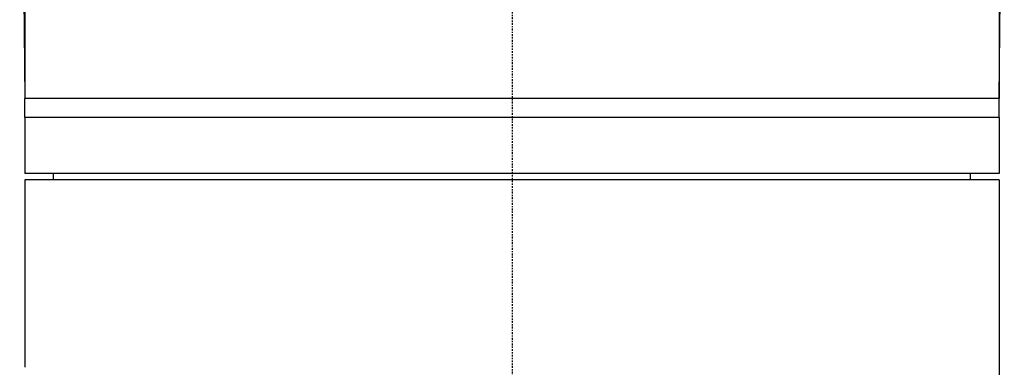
# Model space of a CAD drawing. Header units: millimetres. Extents: x 0 to 4378, y 0 to 2376.
# Tile 242 of 256: x 2175 to 2254, y 1518 to 1546. Entities that reach past the tile are written whole.
import ezdxf

# ---------------------------------------------------------------- set-up
doc = ezdxf.new("R2010")
doc.units = ezdxf.units.MM
doc.header["$LTSCALE"] = 0.2
doc.linetypes.add('CENTER2', pattern=[1.125, 0.75, -0.125, 0.125, -0.125])
doc.layers.add('02_Center Line', color=1, linetype='CENTER2')

# ---------------------------------------------------------------- blocks, each defined once
blk = doc.blocks.new('A$C8e57dc05')
for p, q in [((-39.421, 974.845), (-39.006, 937.7)), ((39.006, 937.7), (39.421, 974.849)), ((-39, 973.35), (-39, 937.7)), ((39, 973.354), (39, 937.7)), ((-39, 937.7), (-39.006, 937.7)), ((39, 937.7), (-39, 937.7)), ((39, 937.7), (-39, 937.7)), ((-39, 936.2), (-39, 937.7)), ((39.006, 937.7), (39, 937.7)), ((39, 936.2), (39, 937.7)), ((39, 936.2), (-39, 936.2)), ((39, 936.2), (-39, 936.2)), ((-39, 936.2), (-39, 931.7)), ((39, 936.2), (39, 931.7)), ((39, 931.7), (-39, 931.7)), ((39, 931.2), (-39, 931.2)), ((-39, 931.2), (-39, 916.2)), ((-36.713, 931.2), (-36.721, 931.7)), ((36.713, 931.2), (36.721, 931.7)), ((39, 931.2), (39, 702.181))]:
    blk.add_line(p, q)
at = {"layer": '02_Center Line'}
blk.add_line((0, 1153.006), (0, -16.53), dxfattribs=at)

msp = doc.modelspace()

# ---------------------------------------------------------------- block references
msp.add_blockref('A$C8e57dc05', (2214.674, 602.257))

doc.saveas('drawing.dxf')
